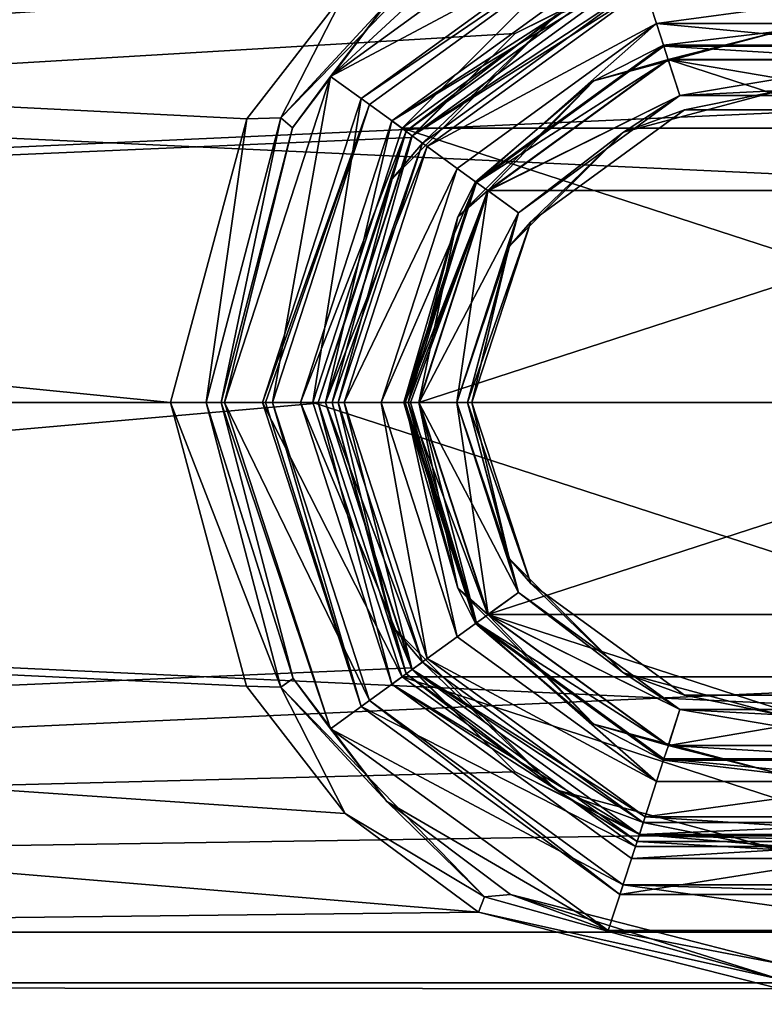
# Model space of a CAD drawing. Header units: metres. Extents: x -150 to 150, y -23 to 84.
# Tile 14 of 27: x -15 to 0, y -12 to 8. Entities that reach past the tile are written whole.
import ezdxf

# ---------------------------------------------------------------- set-up
doc = ezdxf.new("R2010")
doc.units = ezdxf.units.M
doc.layers.add('solid_26009110_SW0001', color=7, linetype='CONTINUOUS')

msp = doc.modelspace()

# ---------------------------------------------------------------- linework, layer by layer
at = {"layer": 'solid_26009110_SW0001'}
for points in [[(-127.5, 0, 23), (127.5, 0, 23), (127.5, 11.5, 19.918585)], [(-127.5, 11.5, 19.918585), (-127.5, 0, 23), (127.5, 11.5, 19.918585)], [(-12.069973, 0, -23), (-127.5, 0, -23), (-127.5, 11.5, -19.918585)], [(-10.559912, 5.627212, -22.300997), (-12.069973, 0, -23), (-127.5, 11.5, -19.918585)], [(-8.603071, 8.15028, -21.507509), (-10.559912, 5.627212, -22.300997), (-127.5, 11.5, -19.918585)], [(-2.694294, 8.587244, -19.164009), (-128, 10.500185, -18.18642), (-128, 0, -21.000004)], [(97.199997, 0, 21), (-128, 0, 21.000004), (-128, 10.500185, 18.18642)], [(97.199997, 10.499961, 18.186556), (97.199997, 0, 21), (-128, 10.500185, 18.18642)], [(-3.105645, 9.558109, -28), (-8.899194, 6.465622, -28), (-3.399199, 10.461618, -28)], [(-5.368777, 9.730392, -21.511993), (-3.399199, 10.461618, -28), (-8.899194, 6.465622, -28)], [(-5.838223, 9.805688, -20.889763), (-9.885677, 5.64462, -22.506876), (-8.603071, 8.15028, -21.507509)], [(-5.838223, 9.805688, -20.889763), (-7.812222, 7.882414, -22.39163), (-9.885677, 5.64462, -22.506876)], [(-7.812222, 7.882414, -22.39163), (-5.368777, 9.730392, -21.511993), (-8.899194, 6.465622, -28)], [(-3.167374, 9.748345, -39), (-7.483401, 5.437027, -40), (-8.292441, 6.024776, -39)], [(-3.167374, 9.748345, -39), (-8.292441, 6.024776, -39), (-3.167424, 9.748329, -28.200001)], [(-8.292441, 6.024776, -39), (-8.292423, 6.0248, -28.200001), (-3.167424, 9.748329, -28.200001)], [(-8.292423, 6.0248, -28.200001), (-3.105645, 9.558109, -28), (-3.167424, 9.748329, -28.200001)], [(-3.167374, 9.748345, -39), (-2.858431, 8.797266, -40), (-7.483401, 5.437027, -40)], [(-3.105645, 9.558109, -28), (-8.130611, 5.907251, -28), (-8.899194, 6.465622, -28)], [(-8.292423, 6.0248, -28.200001), (-8.130611, 5.907251, -28), (-3.105645, 9.558109, -28)], [(-7.685668, 5.583949, -28), (-2.935637, 9.035044, -28), (-7.685611, 5.584029, -27)], [(-2.827599, 8.702136, -28), (-2.935637, 9.035044, -28), (-7.685668, 5.583949, -28)], [(-7.685611, 5.584029, -27), (-2.935621, 9.03505, -27), (-2.781138, 8.559509, -27)], [(-2.935637, 9.035044, -28), (-2.935621, 9.03505, -27), (-7.685611, 5.584029, -27)], [(-7.483401, 5.437027, -40), (-2.858431, 8.797266, -40), (7.483401, 5.437027, -40)], [(-2.858431, 8.797266, -40), (2.858431, 8.797266, -40), (7.483401, 5.437027, -40)], [(-7.402771, 5.377867, -28), (-2.827599, 8.702136, -28), (-7.685668, 5.583949, -28)], [(-4.433578, 7.679183, -27.882843), (-2.827599, 8.702136, -28), (-7.402771, 5.377867, -28)], [(-5.240908, 7.316612, -19.684187), (-2.694294, 8.587244, -19.164009), (-128, 0, -21.000004)], [(-7.685611, 5.584029, -27), (-2.781138, 8.559509, -27), (-7.281163, 5.290055, -27)], [(-7.281153, 5.290067, -26.555662), (-7.281163, 5.290055, -27), (-2.781138, 8.559509, -27)], [(-2.781153, 8.559508, -26.555662), (-7.281153, 5.290067, -26.555662), (-2.781138, 8.559509, -27)], [(-2.781153, 8.559508, -21.711325), (-5.240908, 7.316612, -19.684187), (-7.281153, 5.290067, -21.711325)], [(-2.703953, 8.321727, -26.700001), (-7.281153, 5.290067, -26.555662), (-2.781153, 8.559508, -26.555662)], [(-2.781153, 8.559508, -21.711325), (-7.281153, 5.290067, -21.711325), (-2.668108, 8.211371, -21.5)], [(-2.781153, 8.559508, -21.711325), (-2.694294, 8.587244, -19.164009), (-5.240908, 7.316612, -19.684187)], [(-7.078958, 5.14304, -26.700001), (-7.281153, 5.290067, -26.555662), (-2.703953, 8.321727, -26.700001)], [(-7.281153, 5.290067, -21.711325), (-6.985103, 5.074822, -21.5), (-2.668108, 8.211371, -21.5)], [(-7.078958, 5.14304, -26.700001), (-2.703953, 8.321727, -26.700001), (-7.078898, 5.143121, -27.6)], [(-2.703953, 8.321727, -26.700001), (-2.703899, 8.321745, -27.6), (-7.078898, 5.143121, -27.6)], [(-4.433578, 7.679183, -27.882843), (-7.078898, 5.143121, -27.6), (-2.703899, 8.321745, -27.6)], [(-2.441251, 7.513337, -21.5), (-2.668108, 8.211371, -21.5), (-6.985103, 5.074822, -21.5)], [(-2.441251, 7.513337, -21.5), (2.668108, 8.211371, -21.5), (-2.668108, 8.211371, -21.5)], [(-2.441251, 7.513337, -21.5), (2.441251, 7.513337, -21.5), (2.668108, 8.211371, -21.5)], [(-9.885677, 5.64462, -22.506876), (-10.559912, 5.627212, -22.300997), (-8.603071, 8.15028, -21.507509)], [(-9.885677, 5.64462, -22.506876), (-7.812222, 7.882414, -22.39163), (-9.652066, 5.447377, -23.236099)], [(-9.652066, 5.447377, -23.236099), (-7.812222, 7.882414, -22.39163), (-8.899194, 6.465622, -28)], [(-4.433578, 7.679183, -27.882843), (-7.402771, 5.377867, -28), (-7.679183, 4.433578, -27.882843)], [(-4.433578, 7.679183, -27.882843), (-7.679183, 4.433578, -27.882843), (-7.078898, 5.143121, -27.6)], [(-6.391268, 4.643459, -21.5), (-2.441251, 7.513337, -21.5), (-6.985103, 5.074822, -21.5)], [(-6.391282, 4.643438, -20), (-2.441264, 7.513337, -20), (-6.391268, 4.643459, -21.5)], [(-6.007676, 4.364822, -18.697393), (-2.441264, 7.513337, -20), (-6.391282, 4.643438, -20)], [(-2.441264, 7.513337, -20), (-2.441251, 7.513337, -21.5), (-6.391268, 4.643459, -21.5)], [(-6.007676, 4.364822, -18.697393), (-2.29473, 7.06244, -18.697393), (-2.441264, 7.513337, -20)], [(-2.441264, 7.513337, -20), (2.441264, 7.513337, -20), (-2.441251, 7.513337, -21.5)], [(2.294731, 7.06244, -18.697393), (2.441264, 7.513337, -20), (-2.441264, 7.513337, -20)], [(-2.29473, 7.06244, -18.697393), (2.294731, 7.06244, -18.697393), (-2.441264, 7.513337, -20)], [(2.441264, 7.513337, -20), (2.441251, 7.513337, -21.5), (-2.441251, 7.513337, -21.5)], [(-7.306173, 5.255435, -20.331758), (-5.240908, 7.316612, -19.684187), (-128, 0, -21.000004)], [(-7.281153, 5.290067, -21.711325), (-5.240908, 7.316612, -19.684187), (-7.306173, 5.255435, -20.331758)], [(0, 7.362132, -16.212132), (-2.209487, 6.800048, -16.299999), (-3.681066, 6.375793, -16.212132)], [(0, 7.362132, -15.587868), (-2.302178, 7.085371, -15.8), (-3.681066, 6.375793, -15.587868)], [(0, 7.362132, -16.212132), (-3.681066, 6.375793, -16.212132), (-2.302178, 7.085371, -16)], [(0, 7.362132, -15.587868), (-3.681066, 6.375793, -15.587868), (-2.20948, 6.800051, -15.5)], [(0, 7.362132, -15.587868), (2.302178, 7.085371, -15.8), (-2.302178, 7.085371, -15.8)], [(0, 7.362132, -16.212132), (-2.302178, 7.085371, -16), (2.302178, 7.085371, -16)], [(0, 7.362132, -16.212132), (2.209428, 6.800067, -16.299999), (-2.209487, 6.800048, -16.299999)], [(0, 7.362132, -15.587868), (-2.20948, 6.800051, -15.5), (2.209431, 6.800066, -15.5)], [(-6.027176, 4.379001, -16), (-6.027176, 4.379001, -15.8), (-2.302178, 7.085371, -15.8)], [(-3.681066, 6.375793, -15.587868), (-2.302178, 7.085371, -15.8), (-6.027176, 4.379001, -15.8)], [(-2.302178, 7.085371, -16), (-6.027176, 4.379001, -16), (-2.302178, 7.085371, -15.8)], [(-3.681066, 6.375793, -16.212132), (-6.027176, 4.379001, -16), (-2.302178, 7.085371, -16)], [(-2.207832, 6.794259, -18.5), (-2.29473, 7.06244, -18.697393), (-6.007676, 4.364822, -18.697393)], [(-2.302178, 7.085371, -16), (-2.302178, 7.085371, -15.8), (2.302178, 7.085371, -15.8)], [(2.302178, 7.085371, -16), (-2.302178, 7.085371, -16), (2.302178, 7.085371, -15.8)], [(2.207815, 6.794264, -18.5), (2.294731, 7.06244, -18.697393), (-2.29473, 7.06244, -18.697393)], [(2.207815, 6.794264, -18.5), (-2.29473, 7.06244, -18.697393), (-2.207832, 6.794259, -18.5)], [(-2.207832, 6.794259, -18.5), (-6.007676, 4.364822, -18.697393), (-5.780144, 4.19838, -18.5)], [(-1.977682, 6.08677, -16.299999), (-5.784609, 4.202472, -16.299999), (-2.209487, 6.800048, -16.299999)], [(-3.681066, 6.375793, -16.212132), (-2.209487, 6.800048, -16.299999), (-5.784609, 4.202472, -16.299999)], [(5.784572, 4.202523, -15.5), (-2.20948, 6.800051, -15.5), (-5.784603, 4.202481, -15.5)], [(-3.681066, 6.375793, -15.587868), (-5.784603, 4.202481, -15.5), (-2.20948, 6.800051, -15.5)], [(-1.977692, 6.086766, -18.5), (-2.207832, 6.794259, -18.5), (-5.780144, 4.19838, -18.5)], [(1.977731, 6.086754, -16.299999), (-2.209487, 6.800048, -16.299999), (2.209428, 6.800067, -16.299999)], [(1.977731, 6.086754, -16.299999), (-1.977682, 6.08677, -16.299999), (-2.209487, 6.800048, -16.299999)], [(5.784572, 4.202523, -15.5), (2.209431, 6.800066, -15.5), (-2.20948, 6.800051, -15.5)], [(-1.977692, 6.086766, -18.5), (2.207815, 6.794264, -18.5), (-2.207832, 6.794259, -18.5)], [(-1.977692, 6.086766, -18.5), (1.977726, 6.086755, -18.5), (2.207815, 6.794264, -18.5)], [(-10.05, 0, -28), (-11, 0, -28), (-8.899194, 6.465622, -28)], [(-9.652066, 5.447377, -23.236099), (-8.899194, 6.465622, -28), (-11, 0, -28)], [(-8.130611, 5.907251, -28), (-10.05, 0, -28), (-8.899194, 6.465622, -28)], [(-3.681066, 6.375793, -16.212132), (-5.784609, 4.202472, -16.299999), (-6.375793, 3.681066, -16.212132)], [(-3.681066, 6.375793, -15.587868), (-6.027176, 4.379001, -15.8), (-6.375793, 3.681066, -15.587868)], [(-3.681066, 6.375793, -16.212132), (-6.375793, 3.681066, -16.212132), (-6.027176, 4.379001, -16)], [(-3.681066, 6.375793, -15.587868), (-6.375793, 3.681066, -15.587868), (-5.784603, 4.202481, -15.5)], [(-1.977682, 6.08677, -16.299999), (-5.177906, 3.761551, -16.299999), (-5.784609, 4.202472, -16.299999)], [(-5.177914, 3.76154, -18.5), (-1.977692, 6.086766, -18.5), (-5.780144, 4.19838, -18.5)], [(-3.093934, 5.358851, -18.412132), (-1.977692, 6.086766, -18.5), (-5.177914, 3.76154, -18.5)], [(-3.093934, 5.358851, -16.387869), (-5.177906, 3.761551, -16.299999), (-1.977682, 6.08677, -16.299999)], [(0, 6.187868, -18.412132), (-1.977692, 6.086766, -18.5), (-3.093934, 5.358851, -18.412132)], [(0, 6.187868, -18.412132), (-3.093934, 5.358851, -18.412132), (-1.885005, 5.801445, -18.200001)], [(0, 6.187868, -16.387869), (-1.885005, 5.801445, -16.6), (-3.093934, 5.358851, -16.387869)], [(0, 6.187868, -16.387869), (-3.093934, 5.358851, -16.387869), (-1.977682, 6.08677, -16.299999)], [(0, 6.187868, -18.412132), (1.977726, 6.086755, -18.5), (-1.977692, 6.086766, -18.5)], [(0, 6.187868, -16.387869), (-1.977682, 6.08677, -16.299999), (1.977731, 6.086754, -16.299999)], [(0, 6.187868, -18.412132), (-1.885005, 5.801445, -18.200001), (1.885005, 5.801445, -18.200001)], [(0, 6.187868, -16.387869), (1.885005, 5.801445, -16.6), (-1.885005, 5.801445, -16.6)], [(-10.25, 0, -28.200001), (-8.130611, 5.907251, -28), (-8.292423, 6.0248, -28.200001)], [(-10.25, 0, -39), (-10.25, 0, -28.200001), (-8.292423, 6.0248, -28.200001)], [(-8.292441, 6.024776, -39), (-10.25, 0, -39), (-8.292423, 6.0248, -28.200001)], [(-8.292441, 6.024776, -39), (-9.25, 0, -40), (-10.25, 0, -39)], [(-10.191422, 0, -28.058578), (-8.130611, 5.907251, -28), (-10.25, 0, -28.200001)], [(-10.191422, 0, -28.058578), (-10.05, 0, -28), (-8.130611, 5.907251, -28)], [(-8.292441, 6.024776, -39), (-7.483401, 5.437027, -40), (-9.25, 0, -40)], [(-1.885005, 5.801445, -16.6), (-1.885005, 5.801445, -18.200001), (-4.935004, 3.58549, -18.200001)], [(-3.093934, 5.358851, -18.412132), (-4.935004, 3.58549, -18.200001), (-1.885005, 5.801445, -18.200001)], [(-4.935004, 3.58549, -16.6), (-1.885005, 5.801445, -16.6), (-4.935004, 3.58549, -18.200001)], [(-3.093934, 5.358851, -16.387869), (-1.885005, 5.801445, -16.6), (-4.935004, 3.58549, -16.6)], [(1.885005, 5.801445, -16.6), (1.885005, 5.801445, -18.200001), (-1.885005, 5.801445, -18.200001)], [(-1.885005, 5.801445, -16.6), (1.885005, 5.801445, -16.6), (-1.885005, 5.801445, -18.200001)], [(-11.369062, 0, -23.286751), (-12.069973, 0, -23), (-10.559912, 5.627212, -22.300997)], [(-9.885677, 5.64462, -22.506876), (-11.369062, 0, -23.286751), (-10.559912, 5.627212, -22.300997)], [(-9.885677, 5.64462, -22.506876), (-11.070125, 0, -23.982548), (-11.369062, 0, -23.286751)], [(-9.885677, 5.64462, -22.506876), (-9.652066, 5.447377, -23.236099), (-11.070125, 0, -23.982548)], [(-9.5, 0, -27), (-7.685611, 5.584029, -27), (-9, 0, -27)], [(-7.685668, 5.583949, -28), (-7.685611, 5.584029, -27), (-9.5, 0, -27)], [(-7.685668, 5.583949, -28), (-9.5, 0, -27), (-9.5, 0, -28)], [(-7.402771, 5.377867, -28), (-7.685668, 5.583949, -28), (-9.5, 0, -28)], [(-7.685611, 5.584029, -27), (-7.281163, 5.290055, -27), (-9, 0, -27)], [(-9.652066, 5.447377, -23.236099), (-11, 0, -28), (-11.070125, 0, -23.982548)], [(-7.402771, 5.377867, -28), (-9.5, 0, -28), (-9.15, 0, -28)], [(-7.483401, 5.437027, -40), (9.25, 0, -40), (-9.25, 0, -40)], [(-7.679183, 4.433578, -27.882843), (-7.402771, 5.377867, -28), (-9.15, 0, -28)], [(-7.281153, 5.290067, -21.711325), (-7.306173, 5.255435, -20.331758), (-9, 0, -21)], [(-7.281153, 5.290067, -21.711325), (-9, 0, -21), (-9, 0, -21.711325)], [(-7.281153, 5.290067, -26.555662), (-9, 0, -26.555662), (-7.281163, 5.290055, -27)], [(-8.75, 0, -26.700001), (-9, 0, -26.555662), (-7.281153, 5.290067, -26.555662)], [(-7.281153, 5.290067, -21.711325), (-9, 0, -21.711325), (-6.985103, 5.074822, -21.5)], [(-7.281163, 5.290055, -27), (-9, 0, -26.555662), (-9, 0, -27)], [(-8.75, 0, -26.700001), (-7.281153, 5.290067, -26.555662), (-7.078958, 5.14304, -26.700001)], [(-7.483401, 5.437027, -40), (7.483401, 5.437027, -40), (9.25, 0, -40)], [(-3.093934, 5.358851, -18.412132), (-5.177914, 3.76154, -18.5), (-5.358851, 3.093934, -18.412132)], [(-3.093934, 5.358851, -18.412132), (-5.358851, 3.093934, -18.412132), (-4.935004, 3.58549, -18.200001)], [(-3.093934, 5.358851, -16.387869), (-4.935004, 3.58549, -16.6), (-5.358851, 3.093934, -16.387869)], [(-3.093934, 5.358851, -16.387869), (-5.358851, 3.093934, -16.387869), (-5.177906, 3.761551, -16.299999)], [(-9, 0, -21), (-7.306173, 5.255435, -20.331758), (-128, 0, -21.000004)], [(-9, 0, -21.711325), (-8.633975, 0, -21.5), (-6.985103, 5.074822, -21.5)], [(-8.867157, 0, -27.882843), (-8.75, 0, -27.6), (-7.078898, 5.143121, -27.6)], [(-7.679183, 4.433578, -27.882843), (-8.867157, 0, -27.882843), (-7.078898, 5.143121, -27.6)], [(-7.078958, 5.14304, -26.700001), (-7.078898, 5.143121, -27.6), (-8.75, 0, -27.6)], [(-8.75, 0, -26.700001), (-7.078958, 5.14304, -26.700001), (-8.75, 0, -27.6)], [(-6.391268, 4.643459, -21.5), (-6.985103, 5.074822, -21.5), (-8.633975, 0, -21.5)], [(-6.391268, 4.643459, -21.5), (-8.633975, 0, -21.5), (-7.9, 0, -21.5)], [(-6.391282, 4.643438, -20), (-6.391268, 4.643459, -21.5), (-7.9, 0, -21.5)], [(-7.9, 0, -20), (-6.391282, 4.643438, -20), (-7.9, 0, -21.5)], [(-6.007676, 4.364822, -18.697393), (-6.391282, 4.643438, -20), (-7.9, 0, -20)], [(-7.679183, 4.433578, -27.882843), (-9.15, 0, -28), (-8.867157, 0, -27.882843)], [(-7.42589, 0, -18.697393), (-6.007676, 4.364822, -18.697393), (-7.9, 0, -20)], [(-7.45, 0, -16), (-7.45, 0, -15.8), (-6.027176, 4.379001, -15.8)], [(-6.375793, 3.681066, -15.587868), (-6.027176, 4.379001, -15.8), (-7.45, 0, -15.8)], [(-6.027176, 4.379001, -16), (-7.45, 0, -16), (-6.027176, 4.379001, -15.8)], [(-7.362132, 0, -16.212132), (-7.45, 0, -16), (-6.027176, 4.379001, -16)], [(-5.780144, 4.19838, -18.5), (-6.007676, 4.364822, -18.697393), (-7.42589, 0, -18.697393)], [(-6.375793, 3.681066, -16.212132), (-7.362132, 0, -16.212132), (-6.027176, 4.379001, -16)], [(-7.316055, 0, -18.554255), (-5.780144, 4.19838, -18.5), (-7.42589, 0, -18.697393)], [(-7.362132, 0, -15.587868), (-7.15, 0, -15.5), (-5.784603, 4.202481, -15.5)], [(-6.375793, 3.681066, -15.587868), (-7.362132, 0, -15.587868), (-5.784603, 4.202481, -15.5)], [(-7.316055, 0, -18.554255), (-7.143982, 0, -18.5), (-5.780144, 4.19838, -18.5)], [(5.784572, 4.202523, -15.5), (-5.784603, 4.202481, -15.5), (-7.15, 0, -15.5)], [(7.15, 0, -15.5), (5.784572, 4.202523, -15.5), (-7.15, 0, -15.5)], [(-6.4, 0, -16.299999), (-7.15, 0, -16.299999), (-5.784609, 4.202472, -16.299999)], [(-6.375793, 3.681066, -16.212132), (-5.784609, 4.202472, -16.299999), (-7.15, 0, -16.299999)], [(-5.177914, 3.76154, -18.5), (-5.780144, 4.19838, -18.5), (-7.143982, 0, -18.5)], [(-5.177906, 3.761551, -16.299999), (-6.4, 0, -16.299999), (-5.784609, 4.202472, -16.299999)], [(-5.177914, 3.76154, -18.5), (-7.143982, 0, -18.5), (-6.4, 0, -18.5)], [(-6.187868, 0, -16.387869), (-6.4, 0, -16.299999), (-5.177906, 3.761551, -16.299999)], [(-5.358851, 3.093934, -18.412132), (-5.177914, 3.76154, -18.5), (-6.4, 0, -18.5)], [(-5.358851, 3.093934, -16.387869), (-6.187868, 0, -16.387869), (-5.177906, 3.761551, -16.299999)], [(-6.375793, 3.681066, -15.587868), (-7.45, 0, -15.8), (-7.362132, 0, -15.587868)], [(-6.375793, 3.681066, -16.212132), (-7.15, 0, -16.299999), (-7.362132, 0, -16.212132)], [(-6.187868, 0, -18.412132), (-6.1, 0, -18.200001), (-4.935004, 3.58549, -18.200001)], [(-5.358851, 3.093934, -18.412132), (-6.187868, 0, -18.412132), (-4.935004, 3.58549, -18.200001)], [(-4.935004, 3.58549, -16.6), (-4.935004, 3.58549, -18.200001), (-6.1, 0, -18.200001)], [(-6.1, 0, -16.6), (-4.935004, 3.58549, -16.6), (-6.1, 0, -18.200001)], [(-5.358851, 3.093934, -16.387869), (-4.935004, 3.58549, -16.6), (-6.1, 0, -16.6)], [(-5.358851, 3.093934, -18.412132), (-6.4, 0, -18.5), (-6.187868, 0, -18.412132)], [(-5.358851, 3.093934, -16.387869), (-6.1, 0, -16.6), (-6.187868, 0, -16.387869)], [(97.199997, -10.499961, 18.186556), (-128, -10.500185, 18.18642), (-128, 0, 21.000004)], [(97.199997, 0, 21), (97.199997, -10.499961, 18.186556), (-128, 0, 21.000004)], [(-5.969546, -10.100245, -20.663616), (-127.5, -11.5, -19.918585), (-127.5, 0, -23)], [(-8.608476, -8.144962, -21.509523), (-5.969546, -10.100245, -20.663616), (-127.5, 0, -23)], [(-10.564507, -5.619302, -22.302992), (-8.608476, -8.144962, -21.509523), (-127.5, 0, -23)], [(-12.069973, 0, -23), (-10.564507, -5.619302, -22.302992), (-127.5, 0, -23)], [(-9.889415, -5.638108, -22.508751), (-12.069973, 0, -23), (-11.369062, 0, -23.286751)], [(-11.369062, 0, -23.286751), (-11.070125, 0, -23.982548), (-9.640679, -5.467702, -23.23049)], [(-9.889415, -5.638108, -22.508751), (-11.369062, 0, -23.286751), (-9.640679, -5.467702, -23.23049)], [(-8.130611, -5.907251, -28), (-11, 0, -28), (-10.05, 0, -28)], [(-10.25, 0, -39), (-9.25, 0, -40), (-7.483401, -5.437027, -40)], [(-8.292441, -6.024776, -39), (-10.25, 0, -39), (-7.483401, -5.437027, -40)], [(-8.292441, -6.024776, -39), (-10.25, 0, -28.200001), (-10.25, 0, -39)], [(-8.292441, -6.024776, -39), (-8.292423, -6.024799, -28.200001), (-10.25, 0, -28.200001)], [(-10.191422, 0, -28.058578), (-10.25, 0, -28.200001), (-8.292423, -6.024799, -28.200001)], [(-10.191422, 0, -28.058578), (-8.292423, -6.024799, -28.200001), (-10.05, 0, -28)], [(-8.292423, -6.024799, -28.200001), (-8.130611, -5.907251, -28), (-10.05, 0, -28)], [(-9.5, 0, -27), (-9, 0, -27), (-7.281163, -5.290055, -27)], [(-9.15, 0, -28), (-9.5, 0, -28), (-7.685668, -5.583949, -28)], [(7.483401, -5.437027, -40), (-7.483401, -5.437027, -40), (-9.25, 0, -40)], [(9.25, 0, -40), (7.483401, -5.437027, -40), (-9.25, 0, -40)], [(-7.402817, -5.377803, -28), (-9.15, 0, -28), (-7.685668, -5.583949, -28)], [(-8.867157, 0, -27.882843), (-9.15, 0, -28), (-7.402817, -5.377803, -28)], [(-9, 0, -21.711325), (-9, 0, -21), (-7.305764, -5.256004, -20.331612)], [(-7.281153, -5.290067, -21.711325), (-9, 0, -21.711325), (-7.305764, -5.256004, -20.331612)], [(-7.281153, -5.290067, -26.555662), (-9, 0, -27), (-9, 0, -26.555662)], [(-7.078958, -5.14304, -26.700001), (-7.281153, -5.290067, -26.555662), (-9, 0, -26.555662)], [(-7.078958, -5.14304, -26.700001), (-9, 0, -26.555662), (-8.75, 0, -26.700001)], [(-7.281153, -5.290067, -26.555662), (-7.281163, -5.290055, -27), (-9, 0, -27)], [(-7.281153, -5.290067, -21.711325), (-8.633975, 0, -21.5), (-9, 0, -21.711325)], [(-8.867157, 0, -27.882843), (-7.679183, -4.433578, -27.882843), (-8.75, 0, -27.6)], [(-7.078898, -5.143122, -27.6), (-8.75, 0, -26.700001), (-8.75, 0, -27.6)], [(-7.679183, -4.433578, -27.882843), (-7.078898, -5.143122, -27.6), (-8.75, 0, -27.6)], [(-7.078958, -5.14304, -26.700001), (-8.75, 0, -26.700001), (-7.078898, -5.143122, -27.6)], [(-7.9, 0, -21.5), (-8.633975, 0, -21.5), (-6.985103, -5.074822, -21.5)], [(-7.281153, -5.290067, -21.711325), (-6.985103, -5.074822, -21.5), (-8.633975, 0, -21.5)], [(-6.391268, -4.643459, -21.5), (-7.9, 0, -21.5), (-6.985103, -5.074822, -21.5)], [(-7.9, 0, -20), (-7.9, 0, -21.5), (-6.391268, -4.643459, -21.5)], [(-6.391282, -4.643438, -20), (-7.9, 0, -20), (-6.391268, -4.643459, -21.5)], [(-6.391282, -4.643438, -20), (-7.42589, 0, -18.697393), (-7.9, 0, -20)], [(-6.027176, -4.379, -16), (-7.45, 0, -15.8), (-7.45, 0, -16)], [(-6.027176, -4.379, -16), (-6.027176, -4.379, -15.8), (-7.45, 0, -15.8)], [(-7.362132, 0, -15.587868), (-7.45, 0, -15.8), (-6.027176, -4.379, -15.8)], [(-6.375793, -3.681066, -16.212132), (-6.027176, -4.379, -16), (-7.45, 0, -16)], [(-6.375793, -3.681066, -16.212132), (-7.45, 0, -16), (-7.362132, 0, -16.212132)], [(-6.007677, -4.364821, -18.697393), (-7.42589, 0, -18.697393), (-6.391282, -4.643438, -20)], [(-7.316055, 0, -18.554255), (-7.42589, 0, -18.697393), (-6.007677, -4.364821, -18.697393)], [(-7.362132, 0, -16.212132), (-7.15, 0, -16.299999), (-5.784573, -4.202521, -16.299999)], [(-6.375793, -3.681066, -15.587868), (-7.15, 0, -15.5), (-7.362132, 0, -15.587868)], [(-7.316055, 0, -18.554255), (-6.007677, -4.364821, -18.697393), (-7.143982, 0, -18.5)], [(-5.177935, -3.761511, -16.299999), (-5.784573, -4.202521, -16.299999), (-7.15, 0, -16.299999)], [(-6.4, 0, -16.299999), (-5.177935, -3.761511, -16.299999), (-7.15, 0, -16.299999)], [(-5.784572, -4.202523, -15.5), (7.15, 0, -15.5), (-7.15, 0, -15.5)], [(-6.375793, -3.681066, -15.587868), (-5.784572, -4.202523, -15.5), (-7.15, 0, -15.5)], [(-6.4, 0, -18.5), (-7.143982, 0, -18.5), (-5.780133, -4.198395, -18.5)], [(-6.007677, -4.364821, -18.697393), (-5.780133, -4.198395, -18.5), (-7.143982, 0, -18.5)], [(-5.177935, -3.761511, -18.5), (-6.4, 0, -18.5), (-5.780133, -4.198395, -18.5)], [(-6.187868, 0, -18.412132), (-6.4, 0, -18.5), (-5.177935, -3.761511, -18.5)], [(-5.358851, -3.093934, -16.387869), (-5.177935, -3.761511, -16.299999), (-6.4, 0, -16.299999)], [(-5.358851, -3.093934, -16.387869), (-6.4, 0, -16.299999), (-6.187868, 0, -16.387869)], [(-6.187868, 0, -18.412132), (-5.358851, -3.093934, -18.412132), (-6.1, 0, -18.200001)], [(-6.187868, 0, -16.387869), (-6.1, 0, -16.6), (-4.935003, -3.58549, -16.6)], [(-4.935004, -3.58549, -18.200001), (-6.1, 0, -16.6), (-6.1, 0, -18.200001)], [(-5.358851, -3.093934, -18.412132), (-4.935004, -3.58549, -18.200001), (-6.1, 0, -18.200001)], [(-4.935003, -3.58549, -16.6), (-6.1, 0, -16.6), (-4.935004, -3.58549, -18.200001)], [(-9, 0, -21), (-128, 0, -21.000004), (-128, -10.500185, -18.18642)], [(-7.305764, -5.256004, -20.331612), (-9, 0, -21), (-128, -10.500185, -18.18642)], [(-127.5, -11.5, 19.918585), (127.5, -11.5, 19.918585), (127.5, 0, 23)], [(-127.5, 0, 23), (-127.5, -11.5, 19.918585), (127.5, 0, 23)], [(-9.889415, -5.638108, -22.508751), (-10.564507, -5.619302, -22.302992), (-12.069973, 0, -23)], [(-11.070125, 0, -23.982548), (-11, 0, -28), (-8.899194, -6.465622, -28)], [(-9.640679, -5.467702, -23.23049), (-11.070125, 0, -23.982548), (-8.899194, -6.465622, -28)], [(-8.130611, -5.907251, -28), (-8.899194, -6.465622, -28), (-11, 0, -28)], [(-7.685611, -5.584029, -27), (-9.5, 0, -27), (-7.281163, -5.290055, -27)], [(-9.5, 0, -28), (-9.5, 0, -27), (-7.685611, -5.584029, -27)], [(-7.685668, -5.583949, -28), (-9.5, 0, -28), (-7.685611, -5.584029, -27)], [(-8.867157, 0, -27.882843), (-7.402817, -5.377803, -28), (-7.679183, -4.433578, -27.882843)], [(-6.375793, -3.681066, -16.212132), (-7.362132, 0, -16.212132), (-5.784573, -4.202521, -16.299999)], [(-6.375793, -3.681066, -15.587868), (-7.362132, 0, -15.587868), (-6.027176, -4.379, -15.8)], [(-6.187868, 0, -18.412132), (-5.177935, -3.761511, -18.5), (-5.358851, -3.093934, -18.412132)], [(-5.358851, -3.093934, -16.387869), (-6.187868, 0, -16.387869), (-4.935003, -3.58549, -16.6)], [(-5.784572, -4.202523, -15.5), (5.784603, -4.202481, -15.5), (7.15, 0, -15.5)], [(-5.358851, -3.093934, -18.412132), (-5.177935, -3.761511, -18.5), (-3.093934, -5.358851, -18.412132)], [(-5.358851, -3.093934, -16.387869), (-3.093934, -5.358851, -16.387869), (-5.177935, -3.761511, -16.299999)], [(-5.358851, -3.093934, -18.412132), (-3.093934, -5.358851, -18.412132), (-4.935004, -3.58549, -18.200001)], [(-5.358851, -3.093934, -16.387869), (-4.935003, -3.58549, -16.6), (-3.093934, -5.358851, -16.387869)], [(-6.375793, -3.681066, -16.212132), (-5.784573, -4.202521, -16.299999), (-3.681066, -6.375793, -16.212132)], [(-6.375793, -3.681066, -15.587868), (-3.681066, -6.375793, -15.587868), (-5.784572, -4.202523, -15.5)], [(-6.375793, -3.681066, -15.587868), (-6.027176, -4.379, -15.8), (-3.681066, -6.375793, -15.587868)], [(-6.375793, -3.681066, -16.212132), (-3.681066, -6.375793, -16.212132), (-6.027176, -4.379, -16)], [(-4.935003, -3.58549, -16.6), (-4.935004, -3.58549, -18.200001), (-1.885005, -5.801445, -18.200001)], [(-3.093934, -5.358851, -18.412132), (-1.885005, -5.801445, -18.200001), (-4.935004, -3.58549, -18.200001)], [(-1.885005, -5.801445, -16.6), (-4.935003, -3.58549, -16.6), (-1.885005, -5.801445, -18.200001)], [(-3.093934, -5.358851, -16.387869), (-4.935003, -3.58549, -16.6), (-1.885005, -5.801445, -16.6)], [(-5.177935, -3.761511, -16.299999), (-1.977731, -6.086754, -16.299999), (-5.784573, -4.202521, -16.299999)], [(-1.977726, -6.086755, -18.5), (-5.177935, -3.761511, -18.5), (-5.780133, -4.198395, -18.5)], [(-3.093934, -5.358851, -18.412132), (-5.177935, -3.761511, -18.5), (-1.977726, -6.086755, -18.5)], [(-3.093934, -5.358851, -16.387869), (-1.977731, -6.086754, -16.299999), (-5.177935, -3.761511, -16.299999)], [(-6.007677, -4.364821, -18.697393), (-2.207815, -6.794264, -18.5), (-5.780133, -4.198395, -18.5)], [(-1.977731, -6.086754, -16.299999), (-2.209428, -6.800067, -16.299999), (-5.784573, -4.202521, -16.299999)], [(-3.681066, -6.375793, -16.212132), (-5.784573, -4.202521, -16.299999), (-2.209428, -6.800067, -16.299999)], [(-5.784572, -4.202523, -15.5), (2.20948, -6.800051, -15.5), (5.784603, -4.202481, -15.5)], [(-5.784572, -4.202523, -15.5), (-2.209431, -6.800066, -15.5), (2.20948, -6.800051, -15.5)], [(-3.681066, -6.375793, -15.587868), (-2.209431, -6.800066, -15.5), (-5.784572, -4.202523, -15.5)], [(-1.977726, -6.086755, -18.5), (-5.780133, -4.198395, -18.5), (-2.207815, -6.794264, -18.5)], [(-7.679183, -4.433578, -27.882843), (-7.402817, -5.377803, -28), (-4.433578, -7.679183, -27.882843)], [(-7.679183, -4.433578, -27.882843), (-4.433578, -7.679183, -27.882843), (-7.078898, -5.143122, -27.6)], [(-6.007677, -4.364821, -18.697393), (-6.391282, -4.643438, -20), (-2.441264, -7.513337, -20)], [(-2.302178, -7.085371, -16), (-2.302178, -7.085371, -15.8), (-6.027176, -4.379, -15.8)], [(-3.681066, -6.375793, -15.587868), (-6.027176, -4.379, -15.8), (-2.302178, -7.085371, -15.8)], [(-6.027176, -4.379, -16), (-2.302178, -7.085371, -16), (-6.027176, -4.379, -15.8)], [(-3.681066, -6.375793, -16.212132), (-2.302178, -7.085371, -16), (-6.027176, -4.379, -16)], [(-2.294731, -7.06244, -18.697393), (-2.207815, -6.794264, -18.5), (-6.007677, -4.364821, -18.697393)], [(-2.294731, -7.06244, -18.697393), (-6.007677, -4.364821, -18.697393), (-2.441264, -7.513337, -20)], [(-2.441251, -7.513337, -21.5), (-6.391268, -4.643459, -21.5), (-6.985103, -5.074822, -21.5)], [(-6.391282, -4.643438, -20), (-6.391268, -4.643459, -21.5), (-2.441251, -7.513337, -21.5)], [(-2.441264, -7.513337, -20), (-6.391282, -4.643438, -20), (-2.441251, -7.513337, -21.5)], [(-5.240243, -7.317083, -19.684011), (-7.305764, -5.256004, -20.331612), (-128, -10.500185, -18.18642)], [(-7.281153, -5.290067, -21.711325), (-7.305764, -5.256004, -20.331612), (-5.240243, -7.317083, -19.684011)], [(-7.281153, -5.290067, -21.711325), (-2.668108, -8.211371, -21.5), (-6.985103, -5.074822, -21.5)], [(-2.703953, -8.321727, -26.700001), (-7.281153, -5.290067, -26.555662), (-7.078958, -5.14304, -26.700001)], [(-2.703953, -8.321727, -26.700001), (-7.078958, -5.14304, -26.700001), (-7.078898, -5.143122, -27.6)], [(-2.703953, -8.321727, -26.700001), (-7.078898, -5.143122, -27.6), (-2.703898, -8.321745, -27.6)], [(-4.433578, -7.679183, -27.882843), (-2.703898, -8.321745, -27.6), (-7.078898, -5.143122, -27.6)], [(-2.441251, -7.513337, -21.5), (-6.985103, -5.074822, -21.5), (-2.668108, -8.211371, -21.5)], [(-8.292441, -6.024776, -39), (-7.483401, -5.437027, -40), (-2.858431, -8.797266, -40)], [(-2.827672, -8.702112, -28), (-7.402817, -5.377803, -28), (-7.685668, -5.583949, -28)], [(-7.685611, -5.584029, -27), (-7.281163, -5.290055, -27), (-2.781138, -8.559509, -27)], [(2.858431, -8.797266, -40), (-2.858431, -8.797266, -40), (-7.483401, -5.437027, -40)], [(7.483401, -5.437027, -40), (2.858431, -8.797266, -40), (-7.483401, -5.437027, -40)], [(-4.433578, -7.679183, -27.882843), (-7.402817, -5.377803, -28), (-2.827672, -8.702112, -28)], [(-2.781153, -8.559508, -26.555662), (-2.781138, -8.559509, -27), (-7.281163, -5.290055, -27)], [(-7.281153, -5.290067, -26.555662), (-2.781153, -8.559508, -26.555662), (-7.281163, -5.290055, -27)], [(-7.281153, -5.290067, -21.711325), (-5.240243, -7.317083, -19.684011), (-2.781153, -8.559508, -21.711325)], [(-2.703953, -8.321727, -26.700001), (-2.781153, -8.559508, -26.555662), (-7.281153, -5.290067, -26.555662)], [(-7.281153, -5.290067, -21.711325), (-2.781153, -8.559508, -21.711325), (-2.668108, -8.211371, -21.5)], [(-3.093934, -5.358851, -18.412132), (-1.977726, -6.086755, -18.5), (0, -6.187868, -18.412132)], [(-3.093934, -5.358851, -16.387869), (0, -6.187868, -16.387869), (-1.977731, -6.086754, -16.299999)], [(-3.093934, -5.358851, -18.412132), (0, -6.187868, -18.412132), (-1.885005, -5.801445, -18.200001)], [(-3.093934, -5.358851, -16.387869), (-1.885005, -5.801445, -16.6), (0, -6.187868, -16.387869)], [(-9.889415, -5.638108, -22.508751), (-8.608476, -8.144962, -21.509523), (-10.564507, -5.619302, -22.302992)], [(-9.889415, -5.638108, -22.508751), (-9.640679, -5.467702, -23.23049), (-7.78889, -7.905709, -22.381895)], [(-9.889415, -5.638108, -22.508751), (-5.849133, -9.799144, -20.893028), (-8.608476, -8.144962, -21.509523)], [(-9.889415, -5.638108, -22.508751), (-7.78889, -7.905709, -22.381895), (-5.849133, -9.799144, -20.893028)], [(-7.78889, -7.905709, -22.381895), (-9.640679, -5.467702, -23.23049), (-8.899194, -6.465622, -28)], [(-2.935637, -9.035044, -28), (-7.685668, -5.583949, -28), (-7.685611, -5.584029, -27)], [(-2.827672, -8.702112, -28), (-7.685668, -5.583949, -28), (-2.935637, -9.035044, -28)], [(-2.935621, -9.03505, -27), (-7.685611, -5.584029, -27), (-2.781138, -8.559509, -27)], [(-2.935637, -9.035044, -28), (-7.685611, -5.584029, -27), (-2.935621, -9.03505, -27)], [(-1.885005, -5.801445, -16.6), (-1.885005, -5.801445, -18.200001), (1.885005, -5.801445, -18.200001)], [(0, -6.187868, -18.412132), (1.885005, -5.801445, -18.200001), (-1.885005, -5.801445, -18.200001)], [(1.885005, -5.801445, -16.6), (-1.885005, -5.801445, -16.6), (1.885005, -5.801445, -18.200001)], [(0, -6.187868, -16.387869), (-1.885005, -5.801445, -16.6), (1.885005, -5.801445, -16.6)], [(-8.130611, -5.907251, -28), (-3.105645, -9.558109, -28), (-8.899194, -6.465622, -28)], [(-8.292441, -6.024776, -39), (-2.858431, -8.797266, -40), (-3.167374, -9.748345, -39)], [(-8.292441, -6.024776, -39), (-3.167374, -9.748345, -39), (-8.292423, -6.024799, -28.200001)], [(-3.167424, -9.748329, -28.200001), (-8.130611, -5.907251, -28), (-8.292423, -6.024799, -28.200001)], [(-3.167374, -9.748345, -39), (-3.167424, -9.748329, -28.200001), (-8.292423, -6.024799, -28.200001)], [(-3.167424, -9.748329, -28.200001), (-3.105645, -9.558109, -28), (-8.130611, -5.907251, -28)], [(-1.977731, -6.086754, -16.299999), (2.209487, -6.800048, -16.299999), (-2.209428, -6.800067, -16.299999)], [(1.977692, -6.086766, -18.5), (-1.977726, -6.086755, -18.5), (-2.207815, -6.794264, -18.5)], [(1.977692, -6.086766, -18.5), (-2.207815, -6.794264, -18.5), (2.207832, -6.794259, -18.5)], [(-1.977731, -6.086754, -16.299999), (1.977682, -6.08677, -16.299999), (2.209487, -6.800048, -16.299999)], [(0, -6.187868, -16.387869), (1.977682, -6.08677, -16.299999), (-1.977731, -6.086754, -16.299999)], [(0, -6.187868, -18.412132), (-1.977726, -6.086755, -18.5), (1.977692, -6.086766, -18.5)], [(-3.681066, -6.375793, -16.212132), (-2.209428, -6.800067, -16.299999), (0, -7.362132, -16.212132)], [(-3.681066, -6.375793, -15.587868), (0, -7.362132, -15.587868), (-2.209431, -6.800066, -15.5)], [(-3.681066, -6.375793, -15.587868), (-2.302178, -7.085371, -15.8), (0, -7.362132, -15.587868)], [(-3.681066, -6.375793, -16.212132), (0, -7.362132, -16.212132), (-2.302178, -7.085371, -16)], [(-3.105645, -9.558109, -28), (-3.399199, -10.461618, -28), (-8.899194, -6.465622, -28)], [(-7.78889, -7.905709, -22.381895), (-8.899194, -6.465622, -28), (-3.399199, -10.461618, -28)], [(2.29473, -7.06244, -18.697393), (-2.207815, -6.794264, -18.5), (-2.294731, -7.06244, -18.697393)], [(0, -7.362132, -15.587868), (2.20948, -6.800051, -15.5), (-2.209431, -6.800066, -15.5)], [(0, -7.362132, -16.212132), (-2.209428, -6.800067, -16.299999), (2.209487, -6.800048, -16.299999)], [(2.29473, -7.06244, -18.697393), (2.207832, -6.794259, -18.5), (-2.207815, -6.794264, -18.5)], [(-2.294731, -7.06244, -18.697393), (-2.441264, -7.513337, -20), (2.441264, -7.513337, -20)], [(2.302178, -7.085371, -16), (2.302178, -7.085371, -15.8), (-2.302178, -7.085371, -15.8)], [(0, -7.362132, -15.587868), (-2.302178, -7.085371, -15.8), (2.302178, -7.085371, -15.8)], [(-2.302178, -7.085371, -16), (2.302178, -7.085371, -16), (-2.302178, -7.085371, -15.8)], [(0, -7.362132, -16.212132), (2.302178, -7.085371, -16), (-2.302178, -7.085371, -16)], [(2.29473, -7.06244, -18.697393), (-2.294731, -7.06244, -18.697393), (2.441264, -7.513337, -20)], [(-2.694003, -8.587336, -19.163967), (-5.240243, -7.317083, -19.684011), (-128, -10.500185, -18.18642)], [(-2.781153, -8.559508, -21.711325), (-5.240243, -7.317083, -19.684011), (-2.694003, -8.587336, -19.163967)], [(2.441251, -7.513337, -21.5), (-2.668108, -8.211371, -21.5), (2.668108, -8.211371, -21.5)], [(2.441251, -7.513337, -21.5), (-2.441251, -7.513337, -21.5), (-2.668108, -8.211371, -21.5)], [(-2.441264, -7.513337, -20), (-2.441251, -7.513337, -21.5), (2.441251, -7.513337, -21.5)], [(2.441264, -7.513337, -20), (-2.441264, -7.513337, -20), (2.441251, -7.513337, -21.5)], [(-4.433578, -7.679183, -27.882843), (-2.827672, -8.702112, -28), (0, -8.867157, -27.882843)], [(-4.433578, -7.679183, -27.882843), (0, -8.867157, -27.882843), (-2.703898, -8.321745, -27.6)], [(-5.336231, -9.748472, -21.502251), (-7.78889, -7.905709, -22.381895), (-3.399199, -10.461618, -28)], [(-5.849133, -9.799144, -20.893028), (-7.78889, -7.905709, -22.381895), (-5.336231, -9.748472, -21.502251)], [(-5.849133, -9.799144, -20.893028), (-5.969546, -10.100245, -20.663616), (-8.608476, -8.144962, -21.509523)], [(-2.781153, -8.559508, -21.711325), (2.781153, -8.559508, -21.711325), (-2.668108, -8.211371, -21.5)], [(2.703953, -8.321727, -26.700001), (2.781153, -8.559508, -26.555662), (-2.781153, -8.559508, -26.555662)], [(2.703953, -8.321727, -26.700001), (-2.781153, -8.559508, -26.555662), (-2.703953, -8.321727, -26.700001)], [(-2.703953, -8.321727, -26.700001), (-2.703898, -8.321745, -27.6), (2.703899, -8.321745, -27.6)], [(2.703953, -8.321727, -26.700001), (-2.703953, -8.321727, -26.700001), (2.703899, -8.321745, -27.6)], [(0, -8.867157, -27.882843), (2.703899, -8.321745, -27.6), (-2.703898, -8.321745, -27.6)], [(2.781153, -8.559508, -21.711325), (2.668108, -8.211371, -21.5), (-2.668108, -8.211371, -21.5)], [(-2.694003, -8.587336, -19.163967), (-128, -10.500185, -18.18642), (97.199997, -10.499961, -18.186556)], [(2.935621, -9.03505, -27), (-2.935621, -9.03505, -27), (-2.781138, -8.559509, -27)], [(-2.781153, -8.559508, -21.711325), (-2.694003, -8.587336, -19.163967), (2.694349, -8.587228, -19.164017)], [(-2.781153, -8.559508, -21.711325), (2.694349, -8.587228, -19.164017), (2.781153, -8.559508, -21.711325)], [(-2.781153, -8.559508, -26.555662), (2.781153, -8.559508, -26.555662), (-2.781138, -8.559509, -27)], [(2.781153, -8.559508, -26.555662), (2.781138, -8.559509, -27), (-2.781138, -8.559509, -27)], [(2.935621, -9.03505, -27), (-2.781138, -8.559509, -27), (2.781138, -8.559509, -27)], [(2.694349, -8.587228, -19.164017), (-2.694003, -8.587336, -19.163967), (97.199997, -10.499961, -18.186556)], [(2.827599, -8.702136, -28), (-2.827672, -8.702112, -28), (-2.935637, -9.035044, -28)], [(2.827599, -8.702136, -28), (-2.935637, -9.035044, -28), (2.935637, -9.035044, -28)], [(0, -8.867157, -27.882843), (-2.827672, -8.702112, -28), (2.827599, -8.702136, -28)], [(-3.167374, -9.748345, -39), (-2.858431, -8.797266, -40), (2.858431, -8.797266, -40)], [(-3.167374, -9.748345, -39), (2.858431, -8.797266, -40), (3.167374, -9.748345, -39)], [(-2.935637, -9.035044, -28), (-2.935621, -9.03505, -27), (2.935621, -9.03505, -27)], [(2.935637, -9.035044, -28), (-2.935637, -9.035044, -28), (2.935621, -9.03505, -27)], [(-3.105645, -9.558109, -28), (3.399199, -10.461618, -28), (-3.399199, -10.461618, -28)], [(3.167424, -9.748329, -28.200001), (-3.105645, -9.558109, -28), (-3.167424, -9.748329, -28.200001)], [(-3.105645, -9.558109, -28), (3.105645, -9.558109, -28), (3.399199, -10.461618, -28)], [(3.167424, -9.748329, -28.200001), (3.105645, -9.558109, -28), (-3.105645, -9.558109, -28)], [(-5.849133, -9.799144, -20.893028), (-5.336231, -9.748472, -21.502251), (-0.006568, -11.426393, -19.997469)], [(0.018034, -11.127525, -20.693241), (-5.336231, -9.748472, -21.502251), (-3.399199, -10.461618, -28)], [(-0.006568, -11.426393, -19.997469), (-5.336231, -9.748472, -21.502251), (0.018034, -11.127525, -20.693241)], [(3.167374, -9.748345, -39), (3.167424, -9.748329, -28.200001), (-3.167424, -9.748329, -28.200001)], [(-3.167374, -9.748345, -39), (3.167374, -9.748345, -39), (-3.167424, -9.748329, -28.200001)], [(-5.849133, -9.799144, -20.893028), (-0.006568, -11.426393, -19.997469), (-5.969546, -10.100245, -20.663616)], [(-5.969546, -10.100245, -20.663616), (-0.00123, -11.621922, -19.847694), (-127.5, -11.5, -19.918585)], [(-0.006568, -11.426393, -19.997469), (-0.00123, -11.621922, -19.847694), (-5.969546, -10.100245, -20.663616)], [(97.199997, -10.499961, -18.186556), (-128, -10.500185, -18.18642), (-128, -18.18647, -10.50011)], [(97.199997, -18.186556, -10.499961), (97.199997, -10.499961, -18.186556), (-128, -18.18647, -10.50011)], [(97.199997, -10.499961, 18.186556), (97.199997, -18.186556, 10.499961), (-128, -10.500185, 18.18642)], [(97.199997, -18.186556, 10.499961), (-128, -18.18647, 10.50011), (-128, -10.500185, 18.18642)], [(0.018034, -11.127525, -20.693241), (-3.399199, -10.461618, -28), (3.399199, -10.461618, -28)], [(-127.5, -19.918585, 11.5), (127.5, -19.918585, 11.5), (127.5, -11.5, 19.918585)], [(-127.5, -11.5, 19.918585), (-127.5, -19.918585, 11.5), (127.5, -11.5, 19.918585)], [(-127.5, -19.918585, -11.5), (-127.5, -11.5, -19.918585), (127.5, -19.918585, -11.5)], [(-0.00123, -11.621922, -19.847694), (127.5, -19.918585, -11.5), (-127.5, -11.5, -19.918585)]]:
    msp.add_3dface(points, dxfattribs=at)

doc.saveas('drawing.dxf')
